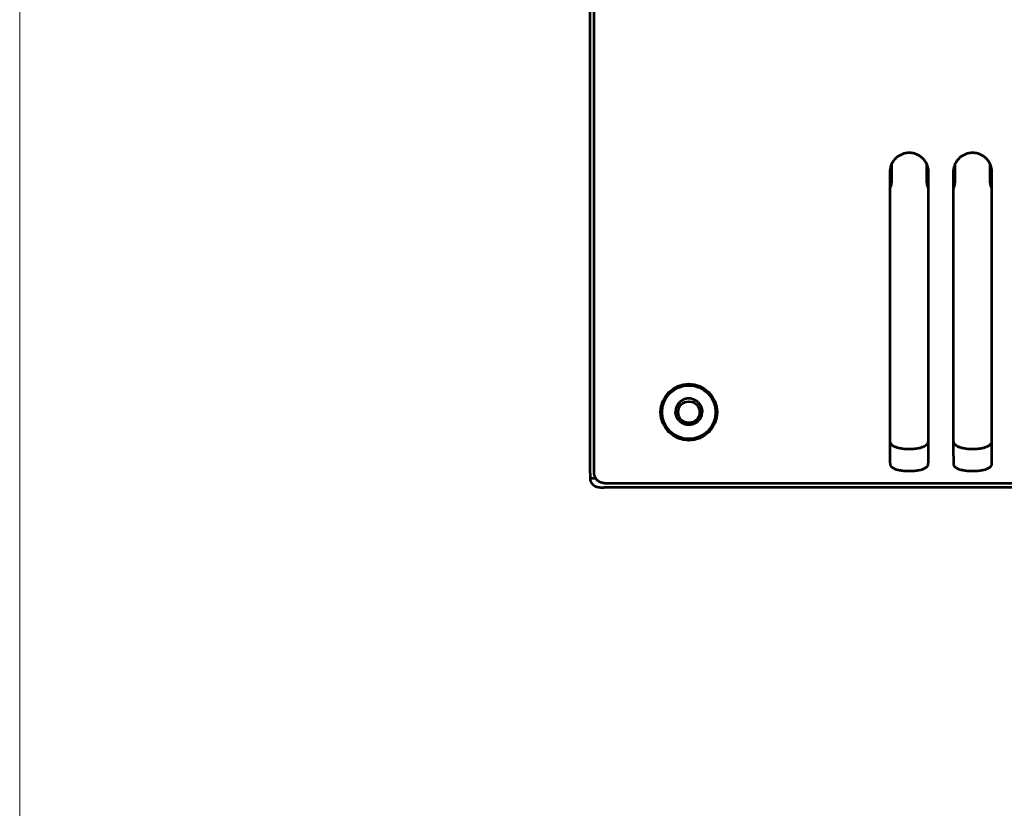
# Model space of a CAD drawing. Header units: millimetres. Extents: x 0 to 820, y 0 to 1200.
# Tile 46 of 81: x 0 to 120, y 817 to 913. Entities that reach past the tile are written whole.
import ezdxf

# ---------------------------------------------------------------- set-up
doc = ezdxf.new("R2010")
doc.units = ezdxf.units.MM
doc.header["$MEASUREMENT"] = 0
doc.layers.add('Layer 1', color=7, linetype='Continuous', lineweight=0)

# ---------------------------------------------------------------- blocks, each defined once
blk = doc.blocks.new('Block_0')
at = {"layer": 'Layer 1'}
blk.add_lwpolyline([(0, 1200), (820, 1200), (820, 0), (0, 0)], close=True, dxfattribs=at)
blk = doc.blocks.new('Block_3')
at = {"layer": 'Layer 1', "color": 18, "lineweight": 53, "true_color": 0x010101}
for p, q in [((69.74, 857.54), (69.74, 960.27)), ((105.64, 894.06), (105.64, 869.38)), ((110.34, 867.12), (110.34, 894.06)), ((113.34, 894.06), (113.34, 869.38)), ((118.04, 867.12), (118.04, 894.06)), ((105.64, 869.38), (105.64, 868.25)), ((113.34, 869.38), (113.34, 868.25)), ((105.64, 868.25), (105.64, 867.12)), ((113.34, 868.25), (113.34, 867.12)), ((105.65, 861.11), (105.65, 861.07)), ((105.65, 861.1), (105.65, 861.06)), ((110.26, 861.17), (110.25, 861.11)), ((110.26, 861.17), (110.25, 861.12)), ((110.33, 861.07), (110.33, 861.11)), ((110.33, 861.06), (110.33, 861.1)), ((113.35, 861.11), (113.35, 861.07)), ((113.35, 861.1), (113.35, 861.06)), ((117.96, 861.17), (117.95, 861.11)), ((117.96, 861.17), (117.95, 861.12)), ((118.03, 861.07), (118.03, 861.11)), ((118.03, 861.06), (118.03, 861.1)), ((70.99, 856.29), (301.64, 856.29))]:
    blk.add_line(p, q, dxfattribs=at)
at = {"layer": 'Layer 1'}
blk.add_lwpolyline([(0, 1200), (820, 1200), (820, 0), (0, 0)], close=True, dxfattribs=at)
at = {"layer": 'Layer 1', "color": 18, "lineweight": 53, "true_color": 0x010101}
for points in [[(110.17, 894.94), (110.13, 895.03), (110.09, 895.11), (110.05, 895.19), (110, 895.27), (109.95, 895.35), (109.9, 895.43), (109.84, 895.5), (109.79, 895.57), (109.72, 895.64), (109.66, 895.71), (109.59, 895.78), (109.52, 895.84), (109.45, 895.9), (109.38, 895.95), (109.3, 896.01), (109.23, 896.06), (109.15, 896.1), (109.07, 896.15), (108.99, 896.19), (108.9, 896.23), (108.81, 896.26), (108.73, 896.29), (108.64, 896.32), (108.64, 896.32), (108.55, 896.34), (108.46, 896.36), (108.36, 896.38), (108.27, 896.39), (108.18, 896.4), (108.09, 896.41), (108, 896.41), (107.9, 896.41), (107.81, 896.4), (107.72, 896.39), (107.63, 896.38), (107.54, 896.36), (107.44, 896.34), (107.35, 896.32), (107.35, 896.32), (107.26, 896.29), (107.18, 896.26), (107.09, 896.23), (107, 896.19), (106.92, 896.15), (106.84, 896.11), (106.76, 896.06), (106.68, 896.01), (106.61, 895.96), (106.54, 895.91), (106.46, 895.85), (106.4, 895.78), (106.33, 895.72), (106.26, 895.65), (106.2, 895.58), (106.14, 895.51), (106.09, 895.43), (106.03, 895.36), (105.98, 895.28), (105.94, 895.2), (105.89, 895.12), (105.85, 895.04), (105.82, 894.95)], [(117.87, 894.94), (117.83, 895.03), (117.79, 895.11), (117.75, 895.19), (117.7, 895.27), (117.65, 895.35), (117.6, 895.43), (117.54, 895.5), (117.49, 895.57), (117.42, 895.64), (117.36, 895.71), (117.29, 895.78), (117.22, 895.84), (117.15, 895.9), (117.08, 895.95), (117, 896.01), (116.93, 896.06), (116.85, 896.1), (116.77, 896.15), (116.69, 896.19), (116.6, 896.23), (116.51, 896.26), (116.43, 896.29), (116.34, 896.32), (116.34, 896.32), (116.25, 896.34), (116.16, 896.36), (116.06, 896.38), (115.97, 896.39), (115.88, 896.4), (115.79, 896.41), (115.7, 896.41), (115.6, 896.41), (115.51, 896.4), (115.42, 896.39), (115.33, 896.38), (115.24, 896.36), (115.14, 896.34), (115.05, 896.32), (115.05, 896.32), (114.96, 896.29), (114.88, 896.26), (114.79, 896.23), (114.7, 896.19), (114.62, 896.15), (114.54, 896.11), (114.46, 896.06), (114.38, 896.01), (114.31, 895.96), (114.24, 895.91), (114.16, 895.85), (114.1, 895.78), (114.03, 895.72), (113.96, 895.65), (113.9, 895.58), (113.84, 895.51), (113.79, 895.43), (113.73, 895.36), (113.68, 895.28), (113.64, 895.2), (113.59, 895.12), (113.55, 895.04), (113.52, 894.95)], [(105.82, 894.95), (105.8, 894.9), (105.78, 894.85), (105.76, 894.79), (105.74, 894.74), (105.72, 894.68), (105.71, 894.63), (105.7, 894.57), (105.68, 894.52), (105.67, 894.46), (105.67, 894.4), (105.66, 894.34), (105.65, 894.29), (105.65, 894.23), (105.64, 894.17), (105.64, 894.12), (105.64, 894.06)], [(113.52, 894.95), (113.5, 894.9), (113.48, 894.85), (113.46, 894.79), (113.44, 894.74), (113.42, 894.68), (113.41, 894.63), (113.4, 894.57), (113.38, 894.52), (113.37, 894.46), (113.37, 894.4), (113.36, 894.34), (113.35, 894.29), (113.35, 894.23), (113.34, 894.17), (113.34, 894.12), (113.34, 894.06)], [(105.64, 867.12), (105.64, 866.76), (105.64, 866.27), (105.64, 865.78), (105.64, 865.65), (105.64, 865.16), (105.64, 864.67), (105.64, 864.18), (105.64, 863.69), (105.64, 863.2), (105.64, 862.71), (105.64, 862.23)], [(110.34, 862.23), (110.34, 862.35), (110.34, 862.84), (110.34, 863.33), (110.34, 863.69), (110.34, 864.18), (110.34, 864.67), (110.34, 865.16), (110.34, 865.65), (110.34, 866.14), (110.34, 866.63), (110.34, 867.12)], [(113.34, 867.12), (113.34, 866.76), (113.34, 866.27), (113.34, 865.78), (113.34, 865.65), (113.34, 865.16), (113.34, 864.67), (113.34, 864.18), (113.34, 863.69), (113.34, 863.2), (113.34, 862.71), (113.34, 862.23)], [(118.04, 862.23), (118.04, 862.35), (118.04, 862.84), (118.04, 863.33), (118.04, 863.69), (118.04, 864.18), (118.04, 864.67), (118.04, 865.16), (118.04, 865.65), (118.04, 866.14), (118.04, 866.63), (118.04, 867.12)], [(79.96, 865.94), (79.95, 865.93), (79.92, 865.89), (79.9, 865.85), (79.87, 865.81), (79.85, 865.77), (79.82, 865.73), (79.8, 865.69), (79.78, 865.65), (79.76, 865.61), (79.74, 865.56), (79.73, 865.52), (79.71, 865.47), (79.7, 865.43), (79.68, 865.38), (79.67, 865.33), (79.67, 865.33), (79.66, 865.29), (79.65, 865.24), (79.65, 865.19), (79.64, 865.14), (79.64, 865.1), (79.63, 865.05), (79.63, 865), (79.63, 864.96), (79.63, 864.91)], [(80.83, 866.52), (80.82, 866.52), (80.78, 866.51), (80.73, 866.49), (80.69, 866.48), (80.64, 866.46), (80.6, 866.44), (80.56, 866.42), (80.51, 866.4), (80.47, 866.38), (80.43, 866.36), (80.41, 866.34), (80.37, 866.32), (80.33, 866.29), (80.29, 866.26), (80.25, 866.24), (80.21, 866.21), (80.18, 866.18)], [(81.65, 866.52), (81.66, 866.52), (81.7, 866.51), (81.75, 866.49), (81.79, 866.48), (81.84, 866.46), (81.88, 866.44), (81.92, 866.42), (81.97, 866.4), (82.01, 866.38), (82.05, 866.36), (82.07, 866.34), (82.11, 866.32), (82.15, 866.29), (82.19, 866.26), (82.23, 866.24), (82.26, 866.21), (82.3, 866.18)], [(82.52, 865.94), (82.53, 865.93), (82.56, 865.89), (82.58, 865.85), (82.61, 865.81), (82.63, 865.77), (82.66, 865.73), (82.68, 865.69), (82.7, 865.65), (82.72, 865.61), (82.73, 865.56), (82.75, 865.52), (82.77, 865.47), (82.78, 865.43), (82.79, 865.38), (82.81, 865.33), (82.81, 865.33), (82.82, 865.29), (82.83, 865.24), (82.83, 865.19), (82.84, 865.14), (82.84, 865.1), (82.85, 865.05), (82.85, 865), (82.85, 864.96), (82.85, 864.91)], [(80.01, 863.93), (79.98, 863.96), (79.95, 864), (79.93, 864.04), (79.9, 864.08), (79.87, 864.12), (79.85, 864.16), (79.83, 864.2), (79.8, 864.24), (79.78, 864.28), (79.76, 864.33), (79.75, 864.37), (79.73, 864.42), (79.71, 864.46), (79.7, 864.51), (79.69, 864.54), (79.68, 864.58), (79.67, 864.63), (79.66, 864.68), (79.65, 864.72), (79.64, 864.77), (79.64, 864.82), (79.63, 864.86), (79.63, 864.91)], [(82.79, 864.52), (82.77, 864.48), (82.76, 864.44), (82.74, 864.39), (82.72, 864.35), (82.7, 864.3), (82.68, 864.26), (82.66, 864.22), (82.66, 864.21), (82.63, 864.17), (82.61, 864.12), (82.58, 864.08), (82.56, 864.04), (82.53, 864.01), (82.5, 863.97), (82.47, 863.93)], [(80.72, 863.45), (80.68, 863.46), (80.64, 863.48), (80.59, 863.5), (80.55, 863.52), (80.51, 863.54), (80.46, 863.56), (80.42, 863.58), (80.38, 863.61), (80.34, 863.64), (80.3, 863.66), (80.26, 863.69), (80.23, 863.72)], [(81.24, 863.36), (81.19, 863.36), (81.15, 863.36), (81.1, 863.37), (81.05, 863.37), (81, 863.38), (80.96, 863.39), (80.95, 863.39), (80.91, 863.4), (80.86, 863.41), (80.81, 863.42), (80.77, 863.43), (80.72, 863.45)], [(82.25, 863.72), (82.24, 863.71), (82.2, 863.68), (82.17, 863.65), (82.13, 863.63), (82.09, 863.6), (82.05, 863.58), (82.01, 863.56), (81.96, 863.53), (81.92, 863.51), (81.88, 863.49), (81.83, 863.48), (81.79, 863.46), (81.74, 863.44), (81.7, 863.43), (81.66, 863.42), (81.62, 863.41), (81.57, 863.4), (81.52, 863.39), (81.47, 863.38), (81.43, 863.37), (81.38, 863.37), (81.33, 863.36), (81.29, 863.36), (81.24, 863.36)], [(105.64, 862.23), (105.64, 862.16), (105.64, 862.05), (105.64, 861.93), (105.64, 861.89), (105.64, 861.77), (105.64, 861.66), (105.64, 861.55), (105.65, 861.44), (105.65, 861.32), (105.65, 861.21), (105.65, 861.1)], [(110.33, 861.1), (110.33, 861.15), (110.33, 861.26), (110.33, 861.37), (110.33, 861.44), (110.33, 861.55), (110.33, 861.66), (110.34, 861.78), (110.34, 861.89), (110.34, 862), (110.34, 862.11), (110.34, 862.23)], [(113.34, 862.23), (113.34, 862.16), (113.34, 862.05), (113.34, 861.93), (113.34, 861.89), (113.34, 861.77), (113.34, 861.66), (113.34, 861.55), (113.35, 861.44), (113.35, 861.32), (113.35, 861.21), (113.35, 861.1)], [(118.03, 861.1), (118.03, 861.15), (118.03, 861.26), (118.03, 861.37), (118.03, 861.44), (118.03, 861.55), (118.03, 861.66), (118.04, 861.78), (118.04, 861.89), (118.04, 862), (118.04, 862.11), (118.04, 862.23)], [(105.65, 861.06), (105.65, 861.03), (105.65, 861.01), (105.65, 860.99), (105.65, 860.97), (105.65, 860.94), (105.65, 860.92), (105.65, 860.9), (105.65, 860.88), (105.65, 860.85), (105.65, 860.83)], [(105.65, 860.83), (105.65, 860.65), (105.65, 860.43), (105.65, 860.21), (105.65, 860.16), (105.65, 859.94), (105.65, 859.71), (105.66, 859.49), (105.66, 859.27), (105.66, 859.04), (105.66, 858.82), (105.67, 858.6)], [(105.73, 861.11), (105.73, 861.14), (105.72, 861.17), (105.72, 861.2), (105.71, 861.23), (105.71, 861.26), (105.7, 861.29), (105.7, 861.32), (105.69, 861.34), (105.69, 861.37), (105.68, 861.4)], [(105.8, 861.07), (105.79, 861.07), (105.79, 861.07), (105.78, 861.08), (105.77, 861.08), (105.76, 861.08), (105.76, 861.09), (105.75, 861.09), (105.75, 861.09), (105.74, 861.1), (105.74, 861.1), (105.73, 861.11), (105.73, 861.11)], [(109.8, 860.74), (109.73, 860.7), (109.65, 860.67), (109.58, 860.64), (109.49, 860.61), (109.41, 860.58), (109.31, 860.55), (109.22, 860.53), (109.12, 860.51), (109.01, 860.49), (108.89, 860.47), (108.8, 860.45), (108.66, 860.44), (108.52, 860.42), (108.38, 860.41), (108.24, 860.41), (108.1, 860.4), (107.96, 860.4), (107.81, 860.4), (107.66, 860.41), (107.52, 860.42), (107.52, 860.42), (107.5, 860.42), (107.36, 860.43), (107.24, 860.45), (107.12, 860.46), (107.01, 860.48), (106.9, 860.5), (106.79, 860.52), (106.69, 860.55), (106.59, 860.58), (106.49, 860.61), (106.4, 860.64), (106.4, 860.64), (106.31, 860.67), (106.24, 860.7), (106.18, 860.73), (106.12, 860.77), (106.07, 860.8), (106.02, 860.83), (105.98, 860.86), (105.94, 860.89), (105.9, 860.93), (105.87, 860.96), (105.84, 861), (105.82, 861.03), (105.8, 861.07)], [(110.03, 860.89), (110.01, 860.87), (109.99, 860.85), (109.97, 860.84), (109.95, 860.82), (109.92, 860.81), (109.9, 860.79), (109.87, 860.78), (109.85, 860.76), (109.83, 860.75), (109.8, 860.74)], [(110.18, 861.07), (110.17, 861.05), (110.16, 861.03), (110.14, 861.01), (110.13, 860.99), (110.12, 860.97), (110.1, 860.95), (110.08, 860.94), (110.07, 860.92), (110.05, 860.9), (110.03, 860.89)], [(110.2, 861.08), (110.2, 861.08), (110.2, 861.08), (110.19, 861.07), (110.19, 861.07), (110.19, 861.07), (110.19, 861.07), (110.19, 861.07), (110.19, 861.07), (110.19, 861.07), (110.18, 861.07), (110.18, 861.07)], [(110.25, 861.11), (110.25, 861.11), (110.24, 861.1), (110.24, 861.1), (110.23, 861.1), (110.23, 861.09), (110.23, 861.09), (110.22, 861.09), (110.22, 861.08), (110.21, 861.08), (110.21, 861.08), (110.2, 861.08)], [(110.31, 861.46), (110.3, 861.43), (110.3, 861.4), (110.29, 861.37), (110.29, 861.34), (110.28, 861.32), (110.28, 861.29), (110.27, 861.26), (110.27, 861.23), (110.26, 861.2), (110.26, 861.17)], [(110.31, 858.6), (110.31, 858.64), (110.32, 858.87), (110.32, 859.09), (110.32, 859.27), (110.32, 859.49), (110.33, 859.71), (110.33, 859.94), (110.33, 860.16), (110.33, 860.38), (110.33, 860.61), (110.33, 860.83)], [(110.33, 860.83), (110.33, 860.85), (110.33, 860.88), (110.33, 860.9), (110.33, 860.92), (110.33, 860.94), (110.33, 860.97), (110.33, 860.99), (110.33, 861.01), (110.33, 861.03), (110.33, 861.06)], [(113.35, 861.06), (113.35, 861.03), (113.35, 861.01), (113.35, 860.99), (113.35, 860.97), (113.35, 860.94), (113.35, 860.92), (113.35, 860.9), (113.35, 860.88), (113.35, 860.85), (113.35, 860.83)], [(113.35, 860.83), (113.35, 860.65), (113.35, 860.43), (113.35, 860.21), (113.35, 860.16), (113.35, 859.94), (113.35, 859.71), (113.36, 859.49), (113.36, 859.27), (113.36, 859.04), (113.36, 858.82), (113.37, 858.6)], [(113.43, 861.11), (113.43, 861.14), (113.42, 861.17), (113.42, 861.2), (113.41, 861.23), (113.41, 861.26), (113.4, 861.29), (113.4, 861.32), (113.39, 861.34), (113.39, 861.37), (113.38, 861.4)], [(113.5, 861.07), (113.49, 861.07), (113.49, 861.07), (113.48, 861.08), (113.47, 861.08), (113.46, 861.08), (113.46, 861.09), (113.45, 861.09), (113.45, 861.09), (113.44, 861.1), (113.44, 861.1), (113.43, 861.11), (113.43, 861.11)], [(117.5, 860.74), (117.43, 860.7), (117.35, 860.67), (117.28, 860.64), (117.19, 860.61), (117.11, 860.58), (117.01, 860.55), (116.92, 860.53), (116.82, 860.51), (116.71, 860.49), (116.59, 860.47), (116.5, 860.45), (116.36, 860.44), (116.22, 860.42), (116.08, 860.41), (115.94, 860.41), (115.8, 860.4), (115.66, 860.4), (115.51, 860.4), (115.36, 860.41), (115.22, 860.42), (115.22, 860.42), (115.2, 860.42), (115.06, 860.43), (114.94, 860.45), (114.82, 860.46), (114.71, 860.48), (114.6, 860.5), (114.49, 860.52), (114.39, 860.55), (114.29, 860.58), (114.19, 860.61), (114.1, 860.64), (114.1, 860.64), (114.01, 860.67), (113.94, 860.7), (113.88, 860.73), (113.82, 860.77), (113.77, 860.8), (113.72, 860.83), (113.68, 860.86), (113.64, 860.89), (113.6, 860.93), (113.57, 860.96), (113.54, 861), (113.52, 861.03), (113.5, 861.07)], [(117.73, 860.89), (117.71, 860.87), (117.69, 860.85), (117.67, 860.84), (117.65, 860.82), (117.62, 860.81), (117.6, 860.79), (117.57, 860.78), (117.55, 860.76), (117.53, 860.75), (117.5, 860.74)], [(117.88, 861.07), (117.87, 861.05), (117.86, 861.03), (117.84, 861.01), (117.83, 860.99), (117.82, 860.97), (117.8, 860.95), (117.78, 860.94), (117.77, 860.92), (117.75, 860.9), (117.73, 860.89)], [(117.9, 861.08), (117.9, 861.08), (117.9, 861.08), (117.89, 861.07), (117.89, 861.07), (117.89, 861.07), (117.89, 861.07), (117.89, 861.07), (117.89, 861.07), (117.89, 861.07), (117.88, 861.07), (117.88, 861.07)], [(117.95, 861.11), (117.95, 861.11), (117.94, 861.1), (117.94, 861.1), (117.93, 861.1), (117.93, 861.09), (117.93, 861.09), (117.92, 861.09), (117.92, 861.08), (117.91, 861.08), (117.91, 861.08), (117.9, 861.08)], [(118.01, 861.46), (118, 861.43), (118, 861.4), (117.99, 861.37), (117.99, 861.34), (117.98, 861.32), (117.98, 861.29), (117.97, 861.26), (117.97, 861.23), (117.96, 861.2), (117.96, 861.17)], [(118.01, 858.6), (118.01, 858.64), (118.02, 858.87), (118.02, 859.09), (118.02, 859.27), (118.02, 859.49), (118.03, 859.71), (118.03, 859.94), (118.03, 860.16), (118.03, 860.38), (118.03, 860.61), (118.03, 860.83)], [(118.03, 860.83), (118.03, 860.85), (118.03, 860.88), (118.03, 860.9), (118.03, 860.92), (118.03, 860.94), (118.03, 860.97), (118.03, 860.99), (118.03, 861.01), (118.03, 861.03), (118.03, 861.06)], [(105.67, 858.6), (105.67, 858.56), (105.67, 858.52), (105.68, 858.49), (105.7, 858.45), (105.71, 858.42), (105.74, 858.38), (105.76, 858.35), (105.79, 858.31), (105.83, 858.27), (105.87, 858.24), (105.91, 858.2), (105.97, 858.17), (106.03, 858.13), (106.09, 858.1), (106.16, 858.06), (106.24, 858.03), (106.33, 858), (106.42, 857.96), (106.52, 857.93), (106.61, 857.91), (106.71, 857.89), (106.82, 857.86), (106.93, 857.85), (107.07, 857.83), (107.08, 857.83), (107.17, 857.82), (107.34, 857.8), (107.51, 857.78), (107.67, 857.78), (107.83, 857.77), (107.99, 857.77), (108.15, 857.77), (108.31, 857.78), (108.47, 857.78), (108.64, 857.8), (108.81, 857.82), (108.9, 857.83), (108.91, 857.83), (109.05, 857.85), (109.16, 857.86), (109.27, 857.89), (109.37, 857.91), (109.46, 857.93), (109.56, 857.96), (109.65, 858), (109.73, 858.03), (109.82, 858.06), (109.89, 858.1), (109.95, 858.13), (110.01, 858.17), (110.06, 858.2), (110.11, 858.24), (110.15, 858.27), (110.19, 858.31), (110.22, 858.35), (110.24, 858.38), (110.26, 858.42), (110.28, 858.45), (110.3, 858.49), (110.31, 858.52), (110.31, 858.56), (110.31, 858.6)], [(113.37, 858.6), (113.37, 858.56), (113.37, 858.52), (113.38, 858.49), (113.4, 858.45), (113.41, 858.42), (113.44, 858.38), (113.46, 858.35), (113.49, 858.31), (113.53, 858.27), (113.57, 858.24), (113.61, 858.2), (113.67, 858.17), (113.73, 858.13), (113.79, 858.1), (113.86, 858.06), (113.94, 858.03), (114.03, 858), (114.12, 857.96), (114.22, 857.93), (114.31, 857.91), (114.41, 857.89), (114.52, 857.86), (114.63, 857.85), (114.77, 857.83), (114.78, 857.83), (114.87, 857.82), (115.04, 857.8), (115.21, 857.78), (115.37, 857.78), (115.53, 857.77), (115.69, 857.77), (115.85, 857.77), (116.01, 857.78), (116.17, 857.78), (116.34, 857.8), (116.51, 857.82), (116.6, 857.83), (116.61, 857.83), (116.75, 857.85), (116.86, 857.86), (116.97, 857.89), (117.07, 857.91), (117.16, 857.93), (117.26, 857.96), (117.35, 858), (117.43, 858.03), (117.52, 858.06), (117.59, 858.1), (117.65, 858.13), (117.71, 858.17), (117.76, 858.2), (117.81, 858.24), (117.85, 858.27), (117.89, 858.31), (117.92, 858.35), (117.94, 858.38), (117.96, 858.42), (117.98, 858.45), (118, 858.49), (118.01, 858.52), (118.01, 858.56), (118.01, 858.6)], [(70.99, 856.29), (70.95, 856.29), (70.91, 856.29), (70.87, 856.3), (70.83, 856.3), (70.79, 856.31), (70.74, 856.32), (70.7, 856.33), (70.66, 856.34), (70.62, 856.35), (70.58, 856.36), (70.56, 856.37), (70.52, 856.38), (70.48, 856.4), (70.44, 856.42), (70.41, 856.44), (70.37, 856.46), (70.33, 856.48), (70.3, 856.5), (70.26, 856.53), (70.23, 856.55), (70.2, 856.58), (70.16, 856.6), (70.13, 856.63), (70.11, 856.66), (70.08, 856.69), (70.05, 856.72), (70.02, 856.75), (70, 856.78), (69.97, 856.82), (69.95, 856.85), (69.93, 856.89), (69.91, 856.92), (69.89, 856.96), (69.87, 857), (69.85, 857.04), (69.83, 857.08), (69.82, 857.12), (69.8, 857.16), (69.8, 857.17), (69.79, 857.22), (69.77, 857.26), (69.77, 857.3), (69.76, 857.34), (69.75, 857.38), (69.75, 857.42), (69.74, 857.46), (69.74, 857.5), (69.74, 857.54)]]:
    blk.add_lwpolyline(points, dxfattribs=at)
for points in [[(110.3, 894.51), (110.27, 894.66), (110.22, 894.8), (110.17, 894.94)], [(110.34, 894.06), (110.34, 894.21), (110.33, 894.36), (110.3, 894.51)], [(118, 894.51), (117.97, 894.66), (117.92, 894.8), (117.87, 894.94)], [(118.04, 894.06), (118.04, 894.21), (118.03, 894.36), (118, 894.51)], [(80.18, 866.18), (80.1, 866.1), (80.02, 866.02), (79.96, 865.94)], [(81.24, 866.57), (81.1, 866.57), (80.96, 866.56), (80.83, 866.52)], [(81.65, 866.52), (81.52, 866.56), (81.38, 866.57), (81.24, 866.57)], [(82.52, 865.94), (82.46, 866.02), (82.38, 866.1), (82.3, 866.18)], [(82.79, 864.52), (82.82, 864.65), (82.84, 864.78), (82.85, 864.91)], [(80.01, 863.93), (80.07, 863.85), (80.15, 863.78), (80.23, 863.72)], [(82.25, 863.72), (82.33, 863.78), (82.4, 863.85), (82.47, 863.93)]]:
    blk.add_open_spline(points, degree=3, dxfattribs=at)
for points in [[(84.67, 864.91), (84.67, 866.81), (83.14, 868.34), (81.24, 868.34), (79.34, 868.34), (77.81, 866.81), (77.81, 864.91), (77.81, 863.01), (79.34, 861.48), (81.24, 861.48), (83.14, 861.48), (84.67, 863.01), (84.67, 864.91)], [(84.49, 864.91), (84.49, 866.7), (83.03, 868.16), (81.24, 868.16), (79.44, 868.16), (77.99, 866.7), (77.99, 864.91), (77.99, 863.11), (79.44, 861.66), (81.24, 861.66), (83.03, 861.66), (84.49, 863.11), (84.49, 864.91)], [(82.54, 864.91), (82.54, 865.63), (81.96, 866.21), (81.24, 866.21), (80.52, 866.21), (79.94, 865.63), (79.94, 864.91), (79.94, 864.19), (80.52, 863.61), (81.24, 863.61), (81.96, 863.61), (82.54, 864.19), (82.54, 864.91)]]:
    blk.add_open_spline(points, degree=3, knots=[0, 0, 0, 0, 1, 1, 1, 2, 2, 2, 3, 3, 3, 4, 4, 4, 4], dxfattribs=at)
blk = doc.blocks.new('Block_14')
at = {"layer": 'Layer 1'}
blk.add_lwpolyline([(0, 1200), (820, 1200), (820, 0), (0, 0)], close=True, dxfattribs=at)
blk = doc.blocks.new('Block_33')
at = {"layer": 'Layer 1', "color": 18, "lineweight": 53, "true_color": 0x010101}
for p, q in [((69.24, 857.54), (69.24, 960.27)), ((105.85, 895.14), (105.85, 892.76)), ((110.13, 892.76), (110.13, 895.14)), ((113.55, 895.14), (113.55, 892.76)), ((117.83, 892.76), (117.83, 895.14)), ((69.24, 857.52), (69.24, 856.92)), ((596.54, 855.77), (70.94, 855.77))]:
    blk.add_line(p, q, dxfattribs=at)
at = {"layer": 'Layer 1'}
blk.add_lwpolyline([(0, 1200), (820, 1200), (820, 0), (0, 0)], close=True, dxfattribs=at)
at = {"layer": 'Layer 1', "color": 18, "lineweight": 53, "true_color": 0x010101}
for points in [[(69.24, 856.92), (69.24, 856.91), (69.24, 856.91), (69.24, 856.91), (69.25, 856.91), (69.26, 856.91), (69.27, 856.91), (69.27, 856.91), (69.29, 856.91), (69.31, 856.91), (69.33, 856.91), (69.35, 856.9), (69.37, 856.9), (69.39, 856.9), (69.42, 856.9), (69.46, 856.89), (69.47, 856.89), (69.53, 856.89), (69.54, 856.89), (69.59, 856.89), (69.64, 856.89), (69.69, 856.89), (69.74, 856.89)], [(69.31, 856.54), (69.32, 856.51), (69.33, 856.47), (69.35, 856.44), (69.37, 856.4), (69.39, 856.37), (69.41, 856.33), (69.43, 856.3), (69.45, 856.27), (69.48, 856.24), (69.5, 856.2), (69.53, 856.17), (69.55, 856.16), (69.57, 856.13), (69.6, 856.1), (69.63, 856.07), (69.66, 856.05), (69.7, 856.02), (69.73, 856), (69.76, 855.98), (69.79, 855.96), (69.82, 855.94)], [(69.95, 855.88), (69.98, 855.87), (70.02, 855.86), (70.06, 855.85), (70.1, 855.84), (70.15, 855.83), (70.19, 855.82), (70.24, 855.81), (70.29, 855.8), (70.35, 855.8), (70.41, 855.79), (70.47, 855.79), (70.54, 855.78), (70.63, 855.78), (70.66, 855.78), (70.74, 855.78), (70.84, 855.78), (70.94, 855.77)]]:
    blk.add_lwpolyline(points, dxfattribs=at)
for points in [[(105.66, 892.09), (105.78, 892.29), (105.85, 892.52), (105.85, 892.76)], [(110.13, 892.76), (110.13, 892.52), (110.2, 892.29), (110.32, 892.09)], [(113.36, 892.09), (113.48, 892.29), (113.55, 892.52), (113.55, 892.76)], [(117.83, 892.76), (117.83, 892.52), (117.9, 892.29), (118.02, 892.09)], [(69.24, 856.92), (69.24, 856.79), (69.26, 856.66), (69.31, 856.54)], [(69.74, 856.89), (69.81, 856.89), (69.87, 856.88), (69.94, 856.88)], [(69.82, 855.94), (69.86, 855.92), (69.91, 855.9), (69.95, 855.88)]]:
    blk.add_open_spline(points, degree=3, dxfattribs=at)
blk = doc.blocks.new('Block_36')
at = {"layer": 'Layer 1'}
blk.add_lwpolyline([(0, 1200), (820, 1200), (820, 0), (0, 0)], close=True, dxfattribs=at)

msp = doc.modelspace()

# ---------------------------------------------------------------- block references
at = {"layer": 'Layer 1'}
for name in ['Block_0', 'Block_3', 'Block_14', 'Block_33', 'Block_36']:
    msp.add_blockref(name, (0, 0), dxfattribs=at)

doc.saveas('drawing.dxf')
